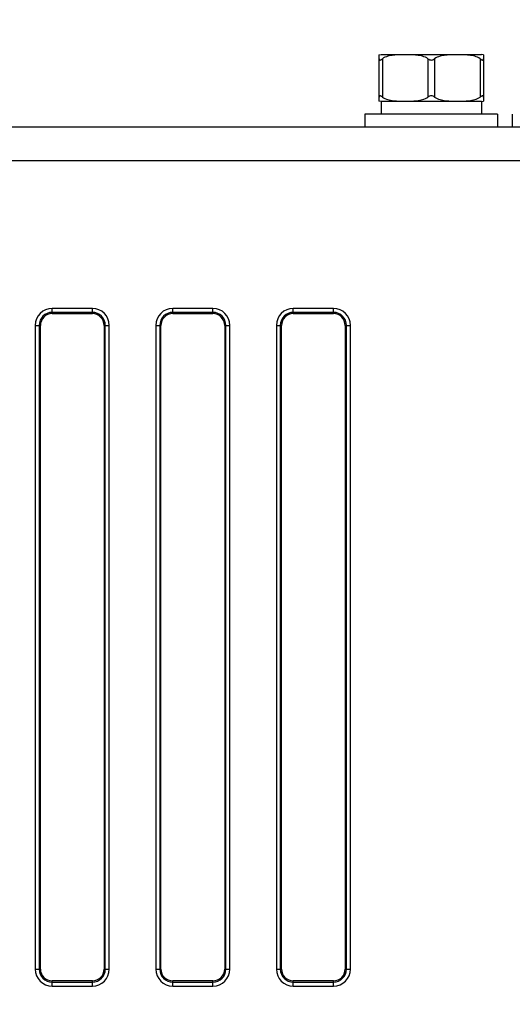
# Model space of a CAD drawing. Header units: millimetres. Extents: x 0 to 1700, y 17 to 1205.
# Tile 48 of 51: x 617 to 654, y 1020 to 1093. Entities that reach past the tile are written whole.
import ezdxf

# ---------------------------------------------------------------- set-up
doc = ezdxf.new("R2010")
doc.units = ezdxf.units.MM
doc.header["$LTSCALE"] = 77.505185
doc.header["$PDMODE"] = 3
doc.header["$PDSIZE"] = 0.3125
doc.layers.get('0').update_dxf_attribs({"linetype": 'CONTINUOUS'})
doc.layers.get('Defpoints').update_dxf_attribs({"linetype": 'CONTINUOUS'})
doc.styles.get("Standard").update_dxf_attribs({"font": 'arial.ttf'})
doc.dimstyles.new('DIMSTYLE_1', dxfattribs={"dimtxt": 10, "dimasz": 3, "dimexe": 1.5, "dimexo": 3, "dimgap": 2.5, "dimtad": 1, "dimdec": 1, "dimzin": 0, "dimdsep": 46, "dimtxsty": 'Standard', "dimblk": '_FILLED', "dimblk1": '_FILLED', "dimblk2": '_FILLED', "dimcen": 0.09, "dimadec": 1, "dimazin": 0, "dimtp": 0.1, "dimtm": 0.1, "dimtfac": 1, "dimtdec": 1, "dimtofl": 0, "dimtmove": 0, "dimatfit": 3, "dimldrblk": '_FILLED', "dimfxl": 1, "dimtolj": 1, "dimtzin": 0, "dimarcsym": 0})

# ---------------------------------------------------------------- blocks, each defined once
blk = doc.blocks.new('_FILLED')
at = {"color": 0, "linetype": 'ByBlock'}
blk.add_solid([(0, 0), (-1, 0.25), (-1, -0.25)], dxfattribs=at)
blk = doc.blocks.new('*D3')
at = {"color": 0, "linetype": 'Continuous', "lineweight": -2, "transparency": 16777216}
for p, q in [((500.617, 997.494), (500.617, 1130.784)), ((780.617, 1117.284), (780.617, 1130.784)), ((777.617, 1129.284), (503.617, 1129.284))]:
    blk.add_line(p, q, dxfattribs=at)
at = {"layer": 'Defpoints', "color": 0, "linetype": 'Continuous', "transparency": 16777216}
for p in [(500.617, 1129.284), (780.617, 1114.284), (500.617, 994.494)]:
    blk.add_point(p, dxfattribs=at)
at = {"color": 0, "linetype": 'Continuous', "lineweight": -2, "transparency": 16777216, "xscale": 3, "yscale": 3, "zscale": 3, "rotation": 180}
blk.add_blockref('_FILLED', (500.617, 1129.284), dxfattribs=at)
at = {"color": 0, "linetype": 'Continuous', "lineweight": -2, "transparency": 16777216, "xscale": 3, "yscale": 3, "zscale": 3}
blk.add_blockref('_FILLED', (780.617, 1129.284), dxfattribs=at)
at = {"color": 0, "linetype": 'Continuous', "transparency": 16777216, "insert": (640.803, 1145.118), "char_height": 10, "width": 10.07435, "attachment_point": 2, "line_spacing_factor": 0.9}
blk.add_mtext('\\A1;D', dxfattribs=at)

msp = doc.modelspace()

# ---------------------------------------------------------------- linework, layer by layer
at = {"linetype": 'Continuous'}
for p, q in [((644.014, 1090.669), (644.167, 1090.684)), ((644.017, 1087.199), (644.017, 1090.669)), ((644.167, 1090.684), (651.667, 1090.684)), ((644.267, 1090.364), (644.267, 1087.504)), ((647.667, 1090.364), (647.667, 1087.504)), ((648.167, 1090.364), (648.167, 1087.504)), ((651.567, 1090.364), (651.567, 1087.504)), ((651.82, 1090.669), (651.667, 1090.684)), ((651.817, 1090.669), (651.817, 1087.199)), ((644.167, 1087.184), (644.014, 1087.2)), ((644.167, 1087.184), (644.167, 1086.234)), ((651.667, 1087.184), (644.167, 1087.184)), ((651.667, 1087.184), (651.82, 1087.2)), ((651.667, 1087.184), (651.667, 1086.234)), ((642.967, 1086.234), (642.967, 1085.284)), ((652.867, 1086.234), (642.967, 1086.234)), ((652.867, 1086.234), (652.867, 1085.284)), ((653.967, 1086.234), (653.967, 1085.284)), ((507.117, 1085.284), (675.817, 1085.284)), ((506.317, 1082.784), (675.817, 1082.784)), ((619.617, 1071.362), (619.617, 1071.75)), ((622.617, 1071.75), (619.617, 1071.75)), ((622.617, 1071.452), (619.617, 1071.452)), ((619.617, 1071.362), (622.617, 1071.362)), ((622.617, 1071.362), (622.617, 1071.75)), ((628.617, 1071.362), (628.617, 1071.75)), ((631.617, 1071.75), (628.617, 1071.75)), ((631.617, 1071.452), (628.617, 1071.452)), ((628.617, 1071.362), (631.617, 1071.362)), ((631.617, 1071.362), (631.617, 1071.75)), ((637.617, 1071.362), (637.617, 1071.75)), ((640.617, 1071.75), (637.617, 1071.75)), ((640.617, 1071.452), (637.617, 1071.452)), ((637.617, 1071.362), (640.617, 1071.362)), ((640.617, 1071.362), (640.617, 1071.75)), ((618.352, 1070.484), (618.352, 1022.484)), ((618.352, 1070.484), (618.74, 1070.484)), ((618.649, 1070.484), (618.649, 1022.484)), ((618.74, 1022.484), (618.74, 1070.484)), ((623.494, 1070.484), (623.494, 1022.484)), ((623.494, 1070.484), (623.882, 1070.484)), ((623.585, 1022.484), (623.585, 1070.484)), ((623.882, 1022.484), (623.882, 1070.484)), ((627.352, 1070.484), (627.352, 1022.484)), ((627.352, 1070.484), (627.74, 1070.484)), ((627.649, 1070.484), (627.649, 1022.484)), ((627.74, 1022.484), (627.74, 1070.484)), ((632.494, 1070.484), (632.494, 1022.484)), ((632.494, 1070.484), (632.882, 1070.484)), ((632.585, 1022.484), (632.585, 1070.484)), ((632.882, 1022.484), (632.882, 1070.484)), ((636.352, 1070.484), (636.352, 1022.484)), ((636.352, 1070.484), (636.74, 1070.484)), ((636.649, 1070.484), (636.649, 1022.484)), ((636.74, 1022.484), (636.74, 1070.484)), ((641.494, 1070.484), (641.494, 1022.484)), ((641.494, 1070.484), (641.882, 1070.484)), ((641.585, 1022.484), (641.585, 1070.484)), ((641.882, 1022.484), (641.882, 1070.484)), ((618.352, 1022.484), (618.74, 1022.484)), ((623.494, 1022.484), (623.882, 1022.484)), ((627.352, 1022.484), (627.74, 1022.484)), ((632.494, 1022.484), (632.882, 1022.484)), ((636.352, 1022.484), (636.74, 1022.484)), ((641.494, 1022.484), (641.882, 1022.484)), ((619.617, 1021.219), (619.617, 1021.607)), ((622.617, 1021.607), (619.617, 1021.607)), ((619.617, 1021.517), (622.617, 1021.517)), ((619.617, 1021.219), (622.617, 1021.219)), ((622.617, 1021.219), (622.617, 1021.607)), ((631.617, 1021.607), (628.617, 1021.607)), ((628.617, 1021.219), (628.617, 1021.607)), ((628.617, 1021.517), (631.617, 1021.517)), ((628.617, 1021.219), (631.617, 1021.219)), ((631.617, 1021.219), (631.617, 1021.607)), ((640.617, 1021.607), (637.617, 1021.607)), ((637.617, 1021.219), (637.617, 1021.607)), ((637.617, 1021.517), (640.617, 1021.517)), ((637.617, 1021.219), (640.617, 1021.219)), ((640.617, 1021.219), (640.617, 1021.607))]:
    msp.add_line(p, q, dxfattribs=at)
for centre, radius, start, end in [((619.617, 1070.484), 1.265, 90, 180), ((619.617, 1070.484), 0.968, 90, 180), ((619.617, 1070.484), 0.877, 90, 180), ((622.617, 1070.484), 1.265, 0, 90), ((622.617, 1070.484), 0.968, 0, 90), ((622.617, 1070.484), 0.877, 0, 90), ((628.617, 1070.484), 1.265, 90, 180), ((628.617, 1070.484), 0.968, 90, 180), ((628.617, 1070.484), 0.877, 90, 180), ((631.617, 1070.484), 1.265, 0, 90), ((631.617, 1070.484), 0.968, 0, 90), ((631.617, 1070.484), 0.877, 0, 90), ((637.617, 1070.484), 1.265, 90, 180), ((637.617, 1070.484), 0.968, 90, 180), ((637.617, 1070.484), 0.877, 90, 180), ((640.617, 1070.484), 1.265, 0, 90), ((640.617, 1070.484), 0.968, 0, 90), ((640.617, 1070.484), 0.877, 0, 90), ((619.617, 1022.484), 1.265, 180, 270), ((619.617, 1022.484), 0.968, 180, 270), ((619.617, 1022.484), 0.877, 180, 270), ((622.617, 1022.484), 1.265, 270, 360), ((622.617, 1022.484), 0.968, 270, 360), ((622.617, 1022.484), 0.877, 270, 360), ((628.617, 1022.484), 1.265, 180, 270), ((628.617, 1022.484), 0.968, 180, 270), ((628.617, 1022.484), 0.877, 180, 270), ((631.617, 1022.484), 1.265, 270, 360), ((631.617, 1022.484), 0.968, 270, 360), ((631.617, 1022.484), 0.877, 270, 360), ((637.617, 1022.484), 1.265, 180, 270), ((637.617, 1022.484), 0.968, 180, 270), ((637.617, 1022.484), 0.877, 180, 270), ((640.617, 1022.484), 1.265, 270, 360), ((640.617, 1022.484), 0.968, 270, 360), ((640.617, 1022.484), 0.877, 270, 360)]:
    msp.add_arc(centre, radius, start, end, dxfattribs=at)
for points, knots in [([(644.017, 1090.364), (644.017, 1090.352), (644.019, 1090.328), (644.03, 1090.296), (644.051, 1090.269), (644.087, 1090.26), (644.127, 1090.272), (644.171, 1090.296), (644.218, 1090.328), (644.25, 1090.352), (644.267, 1090.364)], [0, 0, 0, 0, 0.107057, 0.205776, 0.296013, 0.388716, 0.505492, 0.651521, 0.818798, 1, 1, 1, 1]), ([(647.667, 1090.364), (647.548, 1090.452), (647.27, 1090.567), (646.837, 1090.639), (646.402, 1090.665), (645.967, 1090.671), (645.532, 1090.665), (645.097, 1090.639), (644.664, 1090.567), (644.386, 1090.452), (644.267, 1090.364)], [0, 0, 0, 0, 0.126642, 0.25137, 0.375714, 0.5, 0.624287, 0.74863, 0.873358, 1, 1, 1, 1]), ([(647.667, 1090.364), (647.703, 1090.338), (647.779, 1090.289), (647.87, 1090.264), (647.917, 1090.264)], [0, 0, 0, 0, 0.488605, 1, 1, 1, 1]), ([(647.917, 1090.264), (647.963, 1090.264), (648.054, 1090.289), (648.131, 1090.338), (648.167, 1090.364)], [0, 0, 0, 0, 0.511395, 1, 1, 1, 1]), ([(651.567, 1090.364), (651.448, 1090.452), (651.17, 1090.567), (650.737, 1090.639), (650.302, 1090.665), (649.867, 1090.671), (649.432, 1090.665), (648.997, 1090.639), (648.564, 1090.567), (648.286, 1090.452), (648.167, 1090.364)], [0, 0, 0, 0, 0.126614, 0.251342, 0.37569, 0.49998, 0.624271, 0.748619, 0.87335, 1, 1, 1, 1]), ([(651.567, 1090.364), (651.584, 1090.352), (651.616, 1090.328), (651.663, 1090.296), (651.707, 1090.272), (651.747, 1090.26), (651.783, 1090.269), (651.804, 1090.296), (651.815, 1090.328), (651.817, 1090.352), (651.817, 1090.364)], [0, 0, 0, 0, 0.181202, 0.348479, 0.494508, 0.611285, 0.703988, 0.794224, 0.892943, 1, 1, 1, 1]), ([(644.267, 1087.504), (644.25, 1087.517), (644.218, 1087.54), (644.171, 1087.573), (644.127, 1087.597), (644.087, 1087.609), (644.051, 1087.599), (644.03, 1087.573), (644.019, 1087.54), (644.017, 1087.517), (644.017, 1087.504)], [0, 0, 0, 0, 0.181202, 0.348479, 0.494508, 0.611285, 0.703988, 0.794224, 0.892943, 1, 1, 1, 1]), ([(644.267, 1087.504), (644.386, 1087.417), (644.664, 1087.302), (645.097, 1087.23), (645.532, 1087.203), (645.967, 1087.197), (646.402, 1087.203), (646.837, 1087.23), (647.27, 1087.302), (647.548, 1087.417), (647.667, 1087.504)], [0, 0, 0, 0, 0.12664, 0.251367, 0.37571, 0.499996, 0.624282, 0.748626, 0.873354, 1, 1, 1, 1]), ([(647.917, 1087.605), (647.87, 1087.605), (647.779, 1087.58), (647.703, 1087.531), (647.667, 1087.504)], [0, 0, 0, 0, 0.511395, 1, 1, 1, 1]), ([(648.167, 1087.504), (648.131, 1087.531), (648.054, 1087.58), (647.963, 1087.605), (647.917, 1087.605)], [0, 0, 0, 0, 0.488605, 1, 1, 1, 1]), ([(648.167, 1087.504), (648.286, 1087.417), (648.564, 1087.302), (648.997, 1087.23), (649.432, 1087.203), (649.867, 1087.197), (650.302, 1087.203), (650.737, 1087.23), (651.17, 1087.302), (651.448, 1087.417), (651.567, 1087.504)], [0, 0, 0, 0, 0.126626, 0.25136, 0.375711, 0.500005, 0.6243, 0.748651, 0.873383, 1, 1, 1, 1]), ([(651.817, 1087.504), (651.817, 1087.517), (651.815, 1087.54), (651.804, 1087.573), (651.783, 1087.599), (651.747, 1087.609), (651.707, 1087.597), (651.663, 1087.573), (651.616, 1087.54), (651.584, 1087.517), (651.567, 1087.504)], [0, 0, 0, 0, 0.107057, 0.205776, 0.296013, 0.388716, 0.505492, 0.651521, 0.818798, 1, 1, 1, 1])]:
    msp.add_open_spline(points, degree=3, knots=knots, dxfattribs=at)

# ---------------------------------------------------------------- dimensions: what is measured, and where the dimension line sits
dim = msp.add_linear_dim(base=(500.617, 1129.284), p1=(780.617, 1114.284), p2=(500.617, 994.494), angle=180, text='D', dimstyle='DIMSTYLE_1', dxfattribs=at)
dim.commit()
dim.dimension.update_dxf_attribs({"geometry": '*D3', "text_midpoint": (640.803, 1129.284), "dimtype": 160})

doc.saveas('drawing.dxf')
